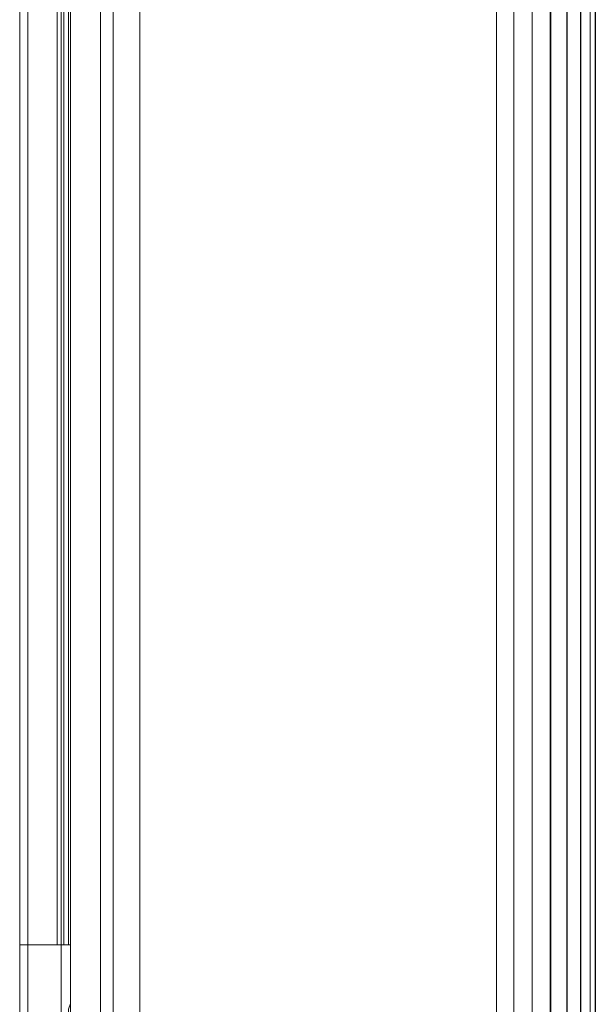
# Model space of a CAD drawing. Header units: inches. Extents: x 813 to 1305, y 19 to 194.
# Tile 16 of 256: x 1146.221 to 1147.083, y 29.39 to 30.865. Entities that reach past the tile are written whole.
import ezdxf

# ---------------------------------------------------------------- set-up
doc = ezdxf.new("R2010")
doc.units = ezdxf.units.IN
doc.header["$MEASUREMENT"] = 0
for name, color, linetype, true_color in [('CET color Grey59', 7, 'Continuous', 0x959796), ('CET color Grey80', 7, 'Continuous', 0xcbcdcc), ('CET color NavajoWhite4', 7, 'Continuous', 0x81775f)]:
    doc.layers.add(name, color=color, linetype=linetype, true_color=true_color)
doc.layers.add('CET Default', color=7, linetype='Continuous')

# ---------------------------------------------------------------- blocks, each defined once
blk = doc.blocks.new('*C178')
at = {"layer": 'CET color Grey80', "linetype": 'Continuous', "lineweight": 0}
for points, invisible_edges in [([(0.041, 0.041, 1.34), (59.919, 0.041, 1.34), (59.919, 15.919, 1.34), (0.041, 0.041, 1.34)], 4), ([(0.041, 0.041, 1.34), (59.919, 15.919, 1.34), (0.041, 15.919, 1.34), (0.041, 0.041, 1.34)], 9), ([(0.041, 0.041, 0.59), (59.919, 15.919, 0.59), (59.919, 0.041, 0.59), (0.041, 0.041, 0.59)], 9), ([(0.041, 0.041, 0.59), (0.041, 15.919, 0.59), (59.919, 15.919, 0.59), (0.041, 0.041, 0.59)], 4), ([(0.041, 0.1811, 1.546), (29.919, 0.1811, 1.546), (29.919, 0.1811, 14.569), (0.041, 0.1811, 1.546)], 4), ([(0.041, 0.1811, 1.546), (29.919, 0.1811, 14.569), (0.041, 0.1811, 14.569), (0.041, 0.1811, 1.546)], 9), ([(0.041, 0.1811, 14.776), (29.919, 0.1811, 14.776), (29.919, 0.1811, 21.184), (0.041, 0.1811, 14.776)], 4), ([(0.041, 0.1811, 14.776), (29.919, 0.1811, 21.184), (0.041, 0.1811, 21.184), (0.041, 0.1811, 14.776)], 9), ([(0.041, 0.1811, 21.391), (29.919, 0.1811, 21.391), (29.919, 0.1811, 27.799), (0.041, 0.1811, 21.391)], 4), ([(0.041, 0.1811, 21.391), (29.919, 0.1811, 27.799), (0.041, 0.1811, 27.799), (0.041, 0.1811, 21.391)], 9), ([(8.4175, 0.1811, 14.61), (8.7069, -0.6142, 14.3378), (21.253, -0.6142, 14.3378), (8.4175, 0.1811, 14.61)], 4), ([(8.4175, 0.1811, 14.61), (21.253, -0.6142, 14.3378), (21.5425, 0.1811, 14.61), (8.4175, 0.1811, 14.61)], 9), ([(8.6774, -0.5331, 14.1559), (8.4175, 0.1811, 14.555), (21.5425, 0.1811, 14.555), (8.6774, -0.5331, 14.1559)], 4), ([(8.4175, 0.1811, 21.225), (8.7069, -0.6142, 20.9528), (21.253, -0.6142, 20.9528), (8.4175, 0.1811, 21.225)], 4), ([(8.4175, 0.1811, 21.225), (21.253, -0.6142, 20.9528), (21.5425, 0.1811, 21.225), (8.4175, 0.1811, 21.225)], 9), ([(8.6774, -0.5331, 20.7709), (8.4175, 0.1811, 21.17), (21.5425, 0.1811, 21.17), (8.6774, -0.5331, 20.7709)], 4), ([(8.4175, 0.1811, 27.84), (8.7069, -0.6142, 27.5678), (21.253, -0.6142, 27.5678), (8.4175, 0.1811, 27.84)], 4), ([(8.4175, 0.1811, 27.84), (21.253, -0.6142, 27.5678), (21.5425, 0.1811, 27.84), (8.4175, 0.1811, 27.84)], 9), ([(8.6774, -0.5331, 27.3859), (8.4175, 0.1811, 27.785), (21.5425, 0.1811, 27.785), (8.6774, -0.5331, 27.3859)], 4), ([(8.6774, -0.5331, 14.1559), (21.5425, 0.1811, 14.555), (21.2825, -0.5331, 14.1559), (8.6774, -0.5331, 14.1559)], 9), ([(8.6774, -0.5331, 20.7709), (21.5425, 0.1811, 21.17), (21.2825, -0.5331, 20.7709), (8.6774, -0.5331, 20.7709)], 9), ([(8.6774, -0.5331, 27.3859), (21.5425, 0.1811, 27.785), (21.2825, -0.5331, 27.3859), (8.6774, -0.5331, 27.3859)], 9), ([(9.6614, 0.1251, 14.1837), (9.6614, 0.1811, 14.1837), (9.6766, 0.1811, 14.1697), (9.6614, 0.1251, 14.1837)], 13), ([(9.6614, 0.1251, 14.1837), (9.6766, 0.1811, 14.1697), (9.6766, 0.1251, 14.1697), (9.6614, 0.1251, 14.1837)], 15), ([(9.6614, 0.1251, 20.7987), (9.6614, 0.1811, 20.7987), (9.6766, 0.1811, 20.7847), (9.6614, 0.1251, 20.7987)], 13), ([(9.6614, 0.1251, 20.7987), (9.6766, 0.1811, 20.7847), (9.6766, 0.1251, 20.7847), (9.6614, 0.1251, 20.7987)], 15), ([(9.6614, 0.1251, 27.4137), (9.6614, 0.1811, 27.4137), (9.6766, 0.1811, 27.3997), (9.6614, 0.1251, 27.4137)], 13), ([(9.6614, 0.1251, 27.4137), (9.6766, 0.1811, 27.3997), (9.6766, 0.1251, 27.3997), (9.6614, 0.1251, 27.4137)], 15), ([(9.6766, 0.1251, 14.1697), (9.6766, 0.1811, 14.1697), (9.6939, 0.1811, 14.1583), (9.6766, 0.1251, 14.1697)], 13), ([(9.6766, 0.1251, 14.1697), (9.6939, 0.1811, 14.1583), (9.6939, 0.1251, 14.1583), (9.6766, 0.1251, 14.1697)], 15), ([(9.6766, 0.1251, 20.7847), (9.6766, 0.1811, 20.7847), (9.6939, 0.1811, 20.7733), (9.6766, 0.1251, 20.7847)], 13), ([(9.6766, 0.1251, 20.7847), (9.6939, 0.1811, 20.7733), (9.6939, 0.1251, 20.7733), (9.6766, 0.1251, 20.7847)], 15), ([(9.6766, 0.1251, 27.3997), (9.6766, 0.1811, 27.3997), (9.6939, 0.1811, 27.3883), (9.6766, 0.1251, 27.3997)], 13), ([(9.6766, 0.1251, 27.3997), (9.6939, 0.1811, 27.3883), (9.6939, 0.1251, 27.3883), (9.6766, 0.1251, 27.3997)], 15), ([(9.6939, 0.1251, 14.1583), (9.6939, 0.1811, 14.1583), (9.7128, 0.1811, 14.15), (9.6939, 0.1251, 14.1583)], 13), ([(9.6939, 0.1251, 14.1583), (9.7128, 0.1811, 14.15), (9.7128, 0.1251, 14.15), (9.6939, 0.1251, 14.1583)], 15), ([(9.6939, 0.1251, 20.7733), (9.6939, 0.1811, 20.7733), (9.7128, 0.1811, 20.765), (9.6939, 0.1251, 20.7733)], 13), ([(9.6939, 0.1251, 20.7733), (9.7128, 0.1811, 20.765), (9.7128, 0.1251, 20.765), (9.6939, 0.1251, 20.7733)], 15), ([(9.6939, 0.1251, 27.3883), (9.6939, 0.1811, 27.3883), (9.7128, 0.1811, 27.38), (9.6939, 0.1251, 27.3883)], 13), ([(9.6939, 0.1251, 27.3883), (9.7128, 0.1811, 27.38), (9.7128, 0.1251, 27.38), (9.6939, 0.1251, 27.3883)], 15), ([(9.7128, 0.1251, 14.15), (9.7128, 0.1811, 14.15), (9.7328, 0.1811, 14.1449), (9.7128, 0.1251, 14.15)], 13), ([(9.7128, 0.1251, 14.15), (9.7328, 0.1811, 14.1449), (9.7328, 0.1251, 14.1449), (9.7128, 0.1251, 14.15)], 15), ([(9.7128, 0.1251, 20.765), (9.7128, 0.1811, 20.765), (9.7328, 0.1811, 20.7599), (9.7128, 0.1251, 20.765)], 13), ([(9.7128, 0.1251, 20.765), (9.7328, 0.1811, 20.7599), (9.7328, 0.1251, 20.7599), (9.7128, 0.1251, 20.765)], 15), ([(9.7128, 0.1251, 27.38), (9.7128, 0.1811, 27.38), (9.7328, 0.1811, 27.3749), (9.7128, 0.1251, 27.38)], 13), ([(9.7128, 0.1251, 27.38), (9.7328, 0.1811, 27.3749), (9.7328, 0.1251, 27.3749), (9.7128, 0.1251, 27.38)], 15), ([(9.7328, 0.1251, 14.1449), (9.7328, 0.1811, 14.1449), (9.7534, 0.1811, 14.1432), (9.7328, 0.1251, 14.1449)], 13), ([(9.7328, 0.1251, 14.1449), (9.7534, 0.1811, 14.1432), (9.7534, 0.1251, 14.1432), (9.7328, 0.1251, 14.1449)], 13), ([(9.7328, 0.1251, 20.7599), (9.7328, 0.1811, 20.7599), (9.7534, 0.1811, 20.7582), (9.7328, 0.1251, 20.7599)], 13), ([(9.7328, 0.1251, 20.7599), (9.7534, 0.1811, 20.7582), (9.7534, 0.1251, 20.7582), (9.7328, 0.1251, 20.7599)], 13), ([(9.7328, 0.1251, 27.3749), (9.7328, 0.1811, 27.3749), (9.7534, 0.1811, 27.3732), (9.7328, 0.1251, 27.3749)], 13), ([(9.7328, 0.1251, 27.3749), (9.7534, 0.1811, 27.3732), (9.7534, 0.1251, 27.3732), (9.7328, 0.1251, 27.3749)], 13), ([(9.7534, 0.1251, 14.1432), (9.7534, 0.1811, 14.1432), (20.2065, 0.1811, 14.1432), (9.7534, 0.1251, 14.1432)], 4), ([(9.7534, 0.1251, 14.1432), (20.2065, 0.1811, 14.1432), (20.2065, 0.1251, 14.1432), (9.7534, 0.1251, 14.1432)], 9), ([(9.7534, 0.1251, 20.7582), (9.7534, 0.1811, 20.7582), (20.2065, 0.1811, 20.7582), (9.7534, 0.1251, 20.7582)], 4), ([(9.7534, 0.1251, 20.7582), (20.2065, 0.1811, 20.7582), (20.2065, 0.1251, 20.7582), (9.7534, 0.1251, 20.7582)], 9), ([(9.7534, 0.1251, 27.3732), (9.7534, 0.1811, 27.3732), (20.2065, 0.1811, 27.3732), (9.7534, 0.1251, 27.3732)], 4), ([(9.7534, 0.1251, 27.3732), (20.2065, 0.1811, 27.3732), (20.2065, 0.1251, 27.3732), (9.7534, 0.1251, 27.3732)], 9), ([(9.6633, 0.1151, 14.1857), (9.6614, 0.1251, 14.1837), (9.6766, 0.1251, 14.1697), (9.6633, 0.1151, 14.1857)], 15), ([(9.6633, 0.1151, 20.8007), (9.6614, 0.1251, 20.7987), (9.6766, 0.1251, 20.7847), (9.6633, 0.1151, 20.8007)], 15), ([(9.6633, 0.1151, 27.4157), (9.6614, 0.1251, 27.4137), (9.6766, 0.1251, 27.3997), (9.6633, 0.1151, 27.4157)], 15), ([(9.6633, 0.1151, 14.1857), (9.6766, 0.1251, 14.1697), (9.6782, 0.1151, 14.1721), (9.6633, 0.1151, 14.1857)], 15), ([(9.6633, 0.1151, 20.8007), (9.6766, 0.1251, 20.7847), (9.6782, 0.1151, 20.7871), (9.6633, 0.1151, 20.8007)], 15), ([(9.6633, 0.1151, 27.4157), (9.6766, 0.1251, 27.3997), (9.6782, 0.1151, 27.4021), (9.6633, 0.1151, 27.4157)], 15), ([(9.6782, 0.1151, 14.1721), (9.6766, 0.1251, 14.1697), (9.6939, 0.1251, 14.1583), (9.6782, 0.1151, 14.1721)], 15), ([(9.6782, 0.1151, 20.7871), (9.6766, 0.1251, 20.7847), (9.6939, 0.1251, 20.7733), (9.6782, 0.1151, 20.7871)], 15), ([(9.6782, 0.1151, 27.4021), (9.6766, 0.1251, 27.3997), (9.6939, 0.1251, 27.3883), (9.6782, 0.1151, 27.4021)], 15), ([(9.6782, 0.1151, 14.1721), (9.6939, 0.1251, 14.1583), (9.6953, 0.1151, 14.161), (9.6782, 0.1151, 14.1721)], 15), ([(9.6782, 0.1151, 20.7871), (9.6939, 0.1251, 20.7733), (9.6953, 0.1151, 20.776), (9.6782, 0.1151, 20.7871)], 15), ([(9.6782, 0.1151, 27.4021), (9.6939, 0.1251, 27.3883), (9.6953, 0.1151, 27.391), (9.6782, 0.1151, 27.4021)], 15), ([(9.6953, 0.1151, 14.161), (9.6939, 0.1251, 14.1583), (9.7128, 0.1251, 14.15), (9.6953, 0.1151, 14.161)], 15), ([(9.6953, 0.1151, 20.776), (9.6939, 0.1251, 20.7733), (9.7128, 0.1251, 20.765), (9.6953, 0.1151, 20.776)], 15), ([(9.6953, 0.1151, 27.391), (9.6939, 0.1251, 27.3883), (9.7128, 0.1251, 27.38), (9.6953, 0.1151, 27.391)], 15), ([(9.6953, 0.1151, 14.161), (9.7128, 0.1251, 14.15), (9.7139, 0.1151, 14.1527), (9.6953, 0.1151, 14.161)], 15), ([(9.6953, 0.1151, 20.776), (9.7128, 0.1251, 20.765), (9.7139, 0.1151, 20.7677), (9.6953, 0.1151, 20.776)], 15), ([(9.6953, 0.1151, 27.391), (9.7128, 0.1251, 27.38), (9.7139, 0.1151, 27.3827), (9.6953, 0.1151, 27.391)], 15), ([(9.7139, 0.1151, 14.1527), (9.7128, 0.1251, 14.15), (9.7328, 0.1251, 14.1449), (9.7139, 0.1151, 14.1527)], 15), ([(9.7139, 0.1151, 20.7677), (9.7128, 0.1251, 20.765), (9.7328, 0.1251, 20.7599), (9.7139, 0.1151, 20.7677)], 15), ([(9.7139, 0.1151, 27.3827), (9.7128, 0.1251, 27.38), (9.7328, 0.1251, 27.3749), (9.7139, 0.1151, 27.3827)], 15), ([(9.7139, 0.1151, 14.1527), (9.7328, 0.1251, 14.1449), (9.7335, 0.1151, 14.1476), (9.7139, 0.1151, 14.1527)], 15), ([(9.7139, 0.1151, 20.7677), (9.7328, 0.1251, 20.7599), (9.7335, 0.1151, 20.7626), (9.7139, 0.1151, 20.7677)], 15), ([(9.7139, 0.1151, 27.3827), (9.7328, 0.1251, 27.3749), (9.7335, 0.1151, 27.3776), (9.7139, 0.1151, 27.3827)], 15), ([(9.7335, 0.1151, 14.1476), (9.7328, 0.1251, 14.1449), (9.7534, 0.1251, 14.1432), (9.7335, 0.1151, 14.1476)], 15), ([(9.7335, 0.1151, 20.7626), (9.7328, 0.1251, 20.7599), (9.7534, 0.1251, 20.7582), (9.7335, 0.1151, 20.7626)], 15), ([(9.7335, 0.1151, 27.3776), (9.7328, 0.1251, 27.3749), (9.7534, 0.1251, 27.3732), (9.7335, 0.1151, 27.3776)], 15), ([(9.7335, 0.1151, 14.1476), (9.7534, 0.1251, 14.1432), (9.7534, 0.1151, 14.1459), (9.7335, 0.1151, 14.1476)], 13), ([(9.7335, 0.1151, 20.7626), (9.7534, 0.1251, 20.7582), (9.7534, 0.1151, 20.7609), (9.7335, 0.1151, 20.7626)], 13), ([(9.7335, 0.1151, 27.3776), (9.7534, 0.1251, 27.3732), (9.7534, 0.1151, 27.3759), (9.7335, 0.1151, 27.3776)], 13), ([(9.7534, 0.1151, 14.1459), (9.7534, 0.1251, 14.1432), (20.2065, 0.1251, 14.1432), (9.7534, 0.1151, 14.1459)], 4), ([(9.7534, 0.1151, 14.1459), (20.2065, 0.1251, 14.1432), (20.2065, 0.1151, 14.1459), (9.7534, 0.1151, 14.1459)], 9), ([(9.7534, 0.1151, 20.7609), (9.7534, 0.1251, 20.7582), (20.2065, 0.1251, 20.7582), (9.7534, 0.1151, 20.7609)], 4), ([(9.7534, 0.1151, 20.7609), (20.2065, 0.1251, 20.7582), (20.2065, 0.1151, 20.7609), (9.7534, 0.1151, 20.7609)], 9), ([(9.7534, 0.1151, 27.3759), (9.7534, 0.1251, 27.3732), (20.2065, 0.1251, 27.3732), (9.7534, 0.1151, 27.3759)], 4), ([(9.7534, 0.1151, 27.3759), (20.2065, 0.1251, 27.3732), (20.2065, 0.1151, 27.3759), (9.7534, 0.1151, 27.3759)], 9), ([(9.6655, 0.1051, 14.2109), (20.4909, 0.1051, 14.5125), (9.469, 0.1051, 14.5125), (9.6655, 0.1051, 14.2109)], 9), ([(9.6655, 0.1051, 20.8259), (20.4909, 0.1051, 21.1275), (9.469, 0.1051, 21.1275), (9.6655, 0.1051, 20.8259)], 9), ([(9.6655, 0.1051, 27.4409), (20.4909, 0.1051, 27.7425), (9.469, 0.1051, 27.7425), (9.6655, 0.1051, 27.4409)], 9), ([(9.6571, 0.1078, 14.2055), (9.6633, 0.1151, 14.1857), (9.6686, 0.1078, 14.1909), (9.6571, 0.1078, 14.2055)], 15), ([(9.6571, 0.1078, 20.8205), (9.6633, 0.1151, 20.8007), (9.6686, 0.1078, 20.8059), (9.6571, 0.1078, 20.8205)], 15), ([(9.6571, 0.1078, 27.4355), (9.6633, 0.1151, 27.4157), (9.6686, 0.1078, 27.4209), (9.6571, 0.1078, 27.4355)], 15), ([(9.6655, 0.1051, 14.2109), (9.6571, 0.1078, 14.2055), (9.6686, 0.1078, 14.1909), (9.6655, 0.1051, 14.2109)], 6), ([(9.6655, 0.1051, 20.8259), (9.6571, 0.1078, 20.8205), (9.6686, 0.1078, 20.8059), (9.6655, 0.1051, 20.8259)], 6), ([(9.6655, 0.1051, 27.4409), (9.6571, 0.1078, 27.4355), (9.6686, 0.1078, 27.4209), (9.6655, 0.1051, 27.4409)], 6), ([(9.6686, 0.1078, 14.1909), (9.6633, 0.1151, 14.1857), (9.6782, 0.1151, 14.1721), (9.6686, 0.1078, 14.1909)], 15), ([(9.6686, 0.1078, 20.8059), (9.6633, 0.1151, 20.8007), (9.6782, 0.1151, 20.7871), (9.6686, 0.1078, 20.8059)], 15), ([(9.6686, 0.1078, 27.4209), (9.6633, 0.1151, 27.4157), (9.6782, 0.1151, 27.4021), (9.6686, 0.1078, 27.4209)], 15), ([(9.6655, 0.1051, 14.2109), (9.6686, 0.1078, 14.1909), (9.6761, 0.1051, 14.1972), (9.6655, 0.1051, 14.2109)], 11), ([(9.6655, 0.1051, 20.8259), (9.6686, 0.1078, 20.8059), (9.6761, 0.1051, 20.8122), (9.6655, 0.1051, 20.8259)], 11), ([(9.6655, 0.1051, 27.4409), (9.6686, 0.1078, 27.4209), (9.6761, 0.1051, 27.4272), (9.6655, 0.1051, 27.4409)], 11), ([(20.2945, 0.1051, 14.2109), (9.6655, 0.1051, 14.2109), (9.6761, 0.1051, 14.1972), (20.2945, 0.1051, 14.2109)], 13), ([(9.6655, 0.1051, 14.2109), (20.2945, 0.1051, 14.2109), (20.4909, 0.1051, 14.5125), (9.6655, 0.1051, 14.2109)], 13), ([(20.2945, 0.1051, 20.8259), (9.6655, 0.1051, 20.8259), (9.6761, 0.1051, 20.8122), (20.2945, 0.1051, 20.8259)], 13), ([(9.6655, 0.1051, 20.8259), (20.2945, 0.1051, 20.8259), (20.4909, 0.1051, 21.1275), (9.6655, 0.1051, 20.8259)], 13), ([(20.2945, 0.1051, 27.4409), (9.6655, 0.1051, 27.4409), (9.6761, 0.1051, 27.4272), (20.2945, 0.1051, 27.4409)], 13), ([(9.6655, 0.1051, 27.4409), (20.2945, 0.1051, 27.4409), (20.4909, 0.1051, 27.7425), (9.6655, 0.1051, 27.4409)], 13), ([(9.6686, 0.1078, 14.1909), (9.6782, 0.1151, 14.1721), (9.6827, 0.1078, 14.1781), (9.6686, 0.1078, 14.1909)], 15), ([(9.6686, 0.1078, 20.8059), (9.6782, 0.1151, 20.7871), (9.6827, 0.1078, 20.7931), (9.6686, 0.1078, 20.8059)], 15), ([(9.6686, 0.1078, 27.4209), (9.6782, 0.1151, 27.4021), (9.6827, 0.1078, 27.4081), (9.6686, 0.1078, 27.4209)], 15), ([(9.6761, 0.1051, 14.1972), (9.6686, 0.1078, 14.1909), (9.6827, 0.1078, 14.1781), (9.6761, 0.1051, 14.1972)], 15), ([(9.6761, 0.1051, 20.8122), (9.6686, 0.1078, 20.8059), (9.6827, 0.1078, 20.7931), (9.6761, 0.1051, 20.8122)], 15), ([(9.6761, 0.1051, 27.4272), (9.6686, 0.1078, 27.4209), (9.6827, 0.1078, 27.4081), (9.6761, 0.1051, 27.4272)], 15), ([(9.6761, 0.1051, 14.1972), (9.6827, 0.1078, 14.1781), (9.6889, 0.1051, 14.1854), (9.6761, 0.1051, 14.1972)], 11), ([(9.6761, 0.1051, 20.8122), (9.6827, 0.1078, 20.7931), (9.6889, 0.1051, 20.8004), (9.6761, 0.1051, 20.8122)], 11), ([(9.6761, 0.1051, 27.4272), (9.6827, 0.1078, 27.4081), (9.6889, 0.1051, 27.4154), (9.6761, 0.1051, 27.4272)], 11), ([(20.2838, 0.1051, 14.1972), (9.6761, 0.1051, 14.1972), (9.6889, 0.1051, 14.1854), (20.2838, 0.1051, 14.1972)], 13), ([(20.2945, 0.1051, 14.2109), (9.6761, 0.1051, 14.1972), (20.2838, 0.1051, 14.1972), (20.2945, 0.1051, 14.2109)], 11), ([(20.2838, 0.1051, 20.8122), (9.6761, 0.1051, 20.8122), (9.6889, 0.1051, 20.8004), (20.2838, 0.1051, 20.8122)], 13), ([(20.2945, 0.1051, 20.8259), (9.6761, 0.1051, 20.8122), (20.2838, 0.1051, 20.8122), (20.2945, 0.1051, 20.8259)], 11), ([(20.2838, 0.1051, 27.4272), (9.6761, 0.1051, 27.4272), (9.6889, 0.1051, 27.4154), (20.2838, 0.1051, 27.4272)], 13), ([(20.2945, 0.1051, 27.4409), (9.6761, 0.1051, 27.4272), (20.2838, 0.1051, 27.4272), (20.2945, 0.1051, 27.4409)], 11), ([(9.6827, 0.1078, 14.1781), (9.6782, 0.1151, 14.1721), (9.6953, 0.1151, 14.161), (9.6827, 0.1078, 14.1781)], 15), ([(9.6827, 0.1078, 20.7931), (9.6782, 0.1151, 20.7871), (9.6953, 0.1151, 20.776), (9.6827, 0.1078, 20.7931)], 15), ([(9.6827, 0.1078, 27.4081), (9.6782, 0.1151, 27.4021), (9.6953, 0.1151, 27.391), (9.6827, 0.1078, 27.4081)], 15), ([(9.6827, 0.1078, 14.1781), (9.6953, 0.1151, 14.161), (9.6989, 0.1078, 14.1676), (9.6827, 0.1078, 14.1781)], 15), ([(9.6827, 0.1078, 20.7931), (9.6953, 0.1151, 20.776), (9.6989, 0.1078, 20.7826), (9.6827, 0.1078, 20.7931)], 15), ([(9.6827, 0.1078, 27.4081), (9.6953, 0.1151, 27.391), (9.6989, 0.1078, 27.3976), (9.6827, 0.1078, 27.4081)], 15), ([(9.6889, 0.1051, 14.1854), (9.6827, 0.1078, 14.1781), (9.6989, 0.1078, 14.1676), (9.6889, 0.1051, 14.1854)], 15), ([(9.6889, 0.1051, 20.8004), (9.6827, 0.1078, 20.7931), (9.6989, 0.1078, 20.7826), (9.6889, 0.1051, 20.8004)], 15), ([(9.6889, 0.1051, 27.4154), (9.6827, 0.1078, 27.4081), (9.6989, 0.1078, 27.3976), (9.6889, 0.1051, 27.4154)], 15), ([(9.6889, 0.1051, 14.1854), (9.6989, 0.1078, 14.1676), (9.7034, 0.1051, 14.1759), (9.6889, 0.1051, 14.1854)], 11), ([(9.6889, 0.1051, 20.8004), (9.6989, 0.1078, 20.7826), (9.7034, 0.1051, 20.7909), (9.6889, 0.1051, 20.8004)], 11), ([(9.6889, 0.1051, 27.4154), (9.6989, 0.1078, 27.3976), (9.7034, 0.1051, 27.4059), (9.6889, 0.1051, 27.4154)], 11), ([(20.2711, 0.1051, 14.1854), (9.6889, 0.1051, 14.1854), (9.7034, 0.1051, 14.1759), (20.2711, 0.1051, 14.1854)], 13), ([(20.2838, 0.1051, 14.1972), (9.6889, 0.1051, 14.1854), (20.2711, 0.1051, 14.1854), (20.2838, 0.1051, 14.1972)], 11), ([(20.2711, 0.1051, 20.8004), (9.6889, 0.1051, 20.8004), (9.7034, 0.1051, 20.7909), (20.2711, 0.1051, 20.8004)], 13), ([(20.2838, 0.1051, 20.8122), (9.6889, 0.1051, 20.8004), (20.2711, 0.1051, 20.8004), (20.2838, 0.1051, 20.8122)], 11), ([(20.2711, 0.1051, 27.4154), (9.6889, 0.1051, 27.4154), (9.7034, 0.1051, 27.4059), (20.2711, 0.1051, 27.4154)], 13), ([(20.2838, 0.1051, 27.4272), (9.6889, 0.1051, 27.4154), (20.2711, 0.1051, 27.4154), (20.2838, 0.1051, 27.4272)], 11), ([(9.6989, 0.1078, 14.1676), (9.6953, 0.1151, 14.161), (9.7139, 0.1151, 14.1527), (9.6989, 0.1078, 14.1676)], 15), ([(9.6989, 0.1078, 20.7826), (9.6953, 0.1151, 20.776), (9.7139, 0.1151, 20.7677), (9.6989, 0.1078, 20.7826)], 15), ([(9.6989, 0.1078, 27.3976), (9.6953, 0.1151, 27.391), (9.7139, 0.1151, 27.3827), (9.6989, 0.1078, 27.3976)], 15), ([(9.6989, 0.1078, 14.1676), (9.7139, 0.1151, 14.1527), (9.7166, 0.1078, 14.1598), (9.6989, 0.1078, 14.1676)], 15), ([(9.6989, 0.1078, 20.7826), (9.7139, 0.1151, 20.7677), (9.7166, 0.1078, 20.7748), (9.6989, 0.1078, 20.7826)], 15), ([(9.6989, 0.1078, 27.3976), (9.7139, 0.1151, 27.3827), (9.7166, 0.1078, 27.3898), (9.6989, 0.1078, 27.3976)], 15), ([(9.7034, 0.1051, 14.1759), (9.6989, 0.1078, 14.1676), (9.7166, 0.1078, 14.1598), (9.7034, 0.1051, 14.1759)], 15), ([(9.7034, 0.1051, 20.7909), (9.6989, 0.1078, 20.7826), (9.7166, 0.1078, 20.7748), (9.7034, 0.1051, 20.7909)], 15), ([(9.7034, 0.1051, 27.4059), (9.6989, 0.1078, 27.3976), (9.7166, 0.1078, 27.3898), (9.7034, 0.1051, 27.4059)], 15), ([(9.7034, 0.1051, 14.1759), (9.7166, 0.1078, 14.1598), (9.7193, 0.1051, 14.1689), (9.7034, 0.1051, 14.1759)], 11), ([(9.7034, 0.1051, 20.7909), (9.7166, 0.1078, 20.7748), (9.7193, 0.1051, 20.7839), (9.7034, 0.1051, 20.7909)], 11), ([(9.7034, 0.1051, 27.4059), (9.7166, 0.1078, 27.3898), (9.7193, 0.1051, 27.3989), (9.7034, 0.1051, 27.4059)], 11), ([(20.2565, 0.1051, 14.1759), (9.7034, 0.1051, 14.1759), (9.7193, 0.1051, 14.1689), (20.2565, 0.1051, 14.1759)], 13), ([(20.2711, 0.1051, 14.1854), (9.7034, 0.1051, 14.1759), (20.2565, 0.1051, 14.1759), (20.2711, 0.1051, 14.1854)], 11), ([(20.2565, 0.1051, 20.7909), (9.7034, 0.1051, 20.7909), (9.7193, 0.1051, 20.7839), (20.2565, 0.1051, 20.7909)], 13), ([(20.2711, 0.1051, 20.8004), (9.7034, 0.1051, 20.7909), (20.2565, 0.1051, 20.7909), (20.2711, 0.1051, 20.8004)], 11), ([(20.2565, 0.1051, 27.4059), (9.7034, 0.1051, 27.4059), (9.7193, 0.1051, 27.3989), (20.2565, 0.1051, 27.4059)], 13), ([(20.2711, 0.1051, 27.4154), (9.7034, 0.1051, 27.4059), (20.2565, 0.1051, 27.4059), (20.2711, 0.1051, 27.4154)], 11), ([(9.7166, 0.1078, 14.1598), (9.7139, 0.1151, 14.1527), (9.7335, 0.1151, 14.1476), (9.7166, 0.1078, 14.1598)], 15), ([(9.7166, 0.1078, 20.7748), (9.7139, 0.1151, 20.7677), (9.7335, 0.1151, 20.7626), (9.7166, 0.1078, 20.7748)], 15), ([(9.7166, 0.1078, 27.3898), (9.7139, 0.1151, 27.3827), (9.7335, 0.1151, 27.3776), (9.7166, 0.1078, 27.3898)], 15), ([(9.7166, 0.1078, 14.1598), (9.7335, 0.1151, 14.1476), (9.735, 0.1078, 14.1549), (9.7166, 0.1078, 14.1598)], 15), ([(9.7166, 0.1078, 20.7748), (9.7335, 0.1151, 20.7626), (9.735, 0.1078, 20.7699), (9.7166, 0.1078, 20.7748)], 15), ([(9.7166, 0.1078, 27.3898), (9.7335, 0.1151, 27.3776), (9.735, 0.1078, 27.3849), (9.7166, 0.1078, 27.3898)], 15), ([(9.7193, 0.1051, 14.1689), (9.7166, 0.1078, 14.1598), (9.735, 0.1078, 14.1549), (9.7193, 0.1051, 14.1689)], 15), ([(9.7193, 0.1051, 20.7839), (9.7166, 0.1078, 20.7748), (9.735, 0.1078, 20.7699), (9.7193, 0.1051, 20.7839)], 15), ([(9.7193, 0.1051, 27.3989), (9.7166, 0.1078, 27.3898), (9.735, 0.1078, 27.3849), (9.7193, 0.1051, 27.3989)], 15), ([(9.7193, 0.1051, 14.1689), (9.735, 0.1078, 14.1549), (9.7361, 0.1051, 14.1647), (9.7193, 0.1051, 14.1689)], 11), ([(9.7193, 0.1051, 20.7839), (9.735, 0.1078, 20.7699), (9.7361, 0.1051, 20.7797), (9.7193, 0.1051, 20.7839)], 11), ([(9.7193, 0.1051, 27.3989), (9.735, 0.1078, 27.3849), (9.7361, 0.1051, 27.3947), (9.7193, 0.1051, 27.3989)], 11), ([(20.2406, 0.1051, 14.1689), (9.7193, 0.1051, 14.1689), (9.7361, 0.1051, 14.1647), (20.2406, 0.1051, 14.1689)], 13), ([(20.2565, 0.1051, 14.1759), (9.7193, 0.1051, 14.1689), (20.2406, 0.1051, 14.1689), (20.2565, 0.1051, 14.1759)], 11), ([(20.2406, 0.1051, 20.7839), (9.7193, 0.1051, 20.7839), (9.7361, 0.1051, 20.7797), (20.2406, 0.1051, 20.7839)], 13), ([(20.2565, 0.1051, 20.7909), (9.7193, 0.1051, 20.7839), (20.2406, 0.1051, 20.7839), (20.2565, 0.1051, 20.7909)], 11), ([(20.2406, 0.1051, 27.3989), (9.7193, 0.1051, 27.3989), (9.7361, 0.1051, 27.3947), (20.2406, 0.1051, 27.3989)], 13), ([(20.2565, 0.1051, 27.4059), (9.7193, 0.1051, 27.3989), (20.2406, 0.1051, 27.3989), (20.2565, 0.1051, 27.4059)], 11), ([(9.735, 0.1078, 14.1549), (9.7335, 0.1151, 14.1476), (9.7534, 0.1151, 14.1459), (9.735, 0.1078, 14.1549)], 15), ([(9.735, 0.1078, 20.7699), (9.7335, 0.1151, 20.7626), (9.7534, 0.1151, 20.7609), (9.735, 0.1078, 20.7699)], 15), ([(9.735, 0.1078, 27.3849), (9.7335, 0.1151, 27.3776), (9.7534, 0.1151, 27.3759), (9.735, 0.1078, 27.3849)], 15), ([(9.735, 0.1078, 14.1549), (9.7534, 0.1151, 14.1459), (9.7534, 0.1078, 14.1532), (9.735, 0.1078, 14.1549)], 13), ([(9.735, 0.1078, 20.7699), (9.7534, 0.1151, 20.7609), (9.7534, 0.1078, 20.7682), (9.735, 0.1078, 20.7699)], 13), ([(9.735, 0.1078, 27.3849), (9.7534, 0.1151, 27.3759), (9.7534, 0.1078, 27.3832), (9.735, 0.1078, 27.3849)], 13), ([(9.7361, 0.1051, 14.1647), (9.735, 0.1078, 14.1549), (9.7534, 0.1078, 14.1532), (9.7361, 0.1051, 14.1647)], 15), ([(9.7361, 0.1051, 20.7797), (9.735, 0.1078, 20.7699), (9.7534, 0.1078, 20.7682), (9.7361, 0.1051, 20.7797)], 15), ([(9.7361, 0.1051, 27.3947), (9.735, 0.1078, 27.3849), (9.7534, 0.1078, 27.3832), (9.7361, 0.1051, 27.3947)], 15), ([(9.7361, 0.1051, 14.1647), (9.7534, 0.1078, 14.1532), (9.7534, 0.1051, 14.1632), (9.7361, 0.1051, 14.1647)], 9), ([(9.7361, 0.1051, 20.7797), (9.7534, 0.1078, 20.7682), (9.7534, 0.1051, 20.7782), (9.7361, 0.1051, 20.7797)], 9), ([(9.7361, 0.1051, 27.3947), (9.7534, 0.1078, 27.3832), (9.7534, 0.1051, 27.3932), (9.7361, 0.1051, 27.3947)], 9), ([(20.2238, 0.1051, 14.1647), (9.7361, 0.1051, 14.1647), (9.7534, 0.1051, 14.1632), (20.2238, 0.1051, 14.1647)], 9), ([(20.2406, 0.1051, 14.1689), (9.7361, 0.1051, 14.1647), (20.2238, 0.1051, 14.1647), (20.2406, 0.1051, 14.1689)], 11), ([(20.2238, 0.1051, 20.7797), (9.7361, 0.1051, 20.7797), (9.7534, 0.1051, 20.7782), (20.2238, 0.1051, 20.7797)], 9), ([(20.2406, 0.1051, 20.7839), (9.7361, 0.1051, 20.7797), (20.2238, 0.1051, 20.7797), (20.2406, 0.1051, 20.7839)], 11), ([(20.2238, 0.1051, 27.3947), (9.7361, 0.1051, 27.3947), (9.7534, 0.1051, 27.3932), (20.2238, 0.1051, 27.3947)], 9), ([(20.2406, 0.1051, 27.3989), (9.7361, 0.1051, 27.3947), (20.2238, 0.1051, 27.3947), (20.2406, 0.1051, 27.3989)], 11), ([(9.7534, 0.1078, 14.1532), (9.7534, 0.1151, 14.1459), (20.2065, 0.1151, 14.1459), (9.7534, 0.1078, 14.1532)], 4), ([(9.7534, 0.1078, 14.1532), (20.2065, 0.1151, 14.1459), (20.2065, 0.1078, 14.1532), (9.7534, 0.1078, 14.1532)], 9), ([(9.7534, 0.1078, 20.7682), (9.7534, 0.1151, 20.7609), (20.2065, 0.1151, 20.7609), (9.7534, 0.1078, 20.7682)], 4), ([(9.7534, 0.1078, 20.7682), (20.2065, 0.1151, 20.7609), (20.2065, 0.1078, 20.7682), (9.7534, 0.1078, 20.7682)], 9), ([(9.7534, 0.1078, 27.3832), (9.7534, 0.1151, 27.3759), (20.2065, 0.1151, 27.3759), (9.7534, 0.1078, 27.3832)], 4), ([(9.7534, 0.1078, 27.3832), (20.2065, 0.1151, 27.3759), (20.2065, 0.1078, 27.3832), (9.7534, 0.1078, 27.3832)], 9), ([(9.7534, 0.1051, 14.1632), (9.7534, 0.1078, 14.1532), (20.2065, 0.1078, 14.1532), (9.7534, 0.1051, 14.1632)], 4), ([(9.7534, 0.1051, 14.1632), (20.2065, 0.1078, 14.1532), (20.2065, 0.1051, 14.1632), (9.7534, 0.1051, 14.1632)], 9), ([(9.7534, 0.1051, 20.7782), (9.7534, 0.1078, 20.7682), (20.2065, 0.1078, 20.7682), (9.7534, 0.1051, 20.7782)], 4), ([(9.7534, 0.1051, 20.7782), (20.2065, 0.1078, 20.7682), (20.2065, 0.1051, 20.7782), (9.7534, 0.1051, 20.7782)], 9), ([(9.7534, 0.1051, 27.3932), (9.7534, 0.1078, 27.3832), (20.2065, 0.1078, 27.3832), (9.7534, 0.1051, 27.3932)], 4), ([(9.7534, 0.1051, 27.3932), (20.2065, 0.1078, 27.3832), (20.2065, 0.1051, 27.3932), (9.7534, 0.1051, 27.3932)], 9), ([(59.919, 0.041, 1.34), (0.041, 0.041, 1.34), (0.001, 0.001, 1.3), (59.919, 0.041, 1.34)], 4), ([(59.919, 0.041, 1.34), (0.001, 0.001, 1.3), (59.959, 0.001, 1.3), (59.919, 0.041, 1.34)], 9), ([(59.959, 0.001, 0.63), (0.001, 0.001, 0.63), (0.041, 0.041, 0.59), (59.959, 0.001, 0.63)], 4), ([(59.919, 0.041, 0.59), (0.041, 0.041, 0.59), (0.041, 0.041, 1.34), (59.919, 0.041, 0.59)], 4), ([(59.919, 0.041, 0.59), (0.041, 0.041, 1.34), (59.919, 0.041, 1.34), (59.919, 0.041, 0.59)], 9), ([(59.959, 0.001, 0.63), (0.041, 0.041, 0.59), (59.919, 0.041, 0.59), (59.959, 0.001, 0.63)], 9), ([(59.959, 0.001, 1.3), (0.001, 0.001, 1.3), (0.001, 0.001, 0.63), (59.959, 0.001, 1.3)], 4), ([(59.959, 0.001, 1.3), (0.001, 0.001, 0.63), (59.959, 0.001, 0.63), (59.959, 0.001, 1.3)], 9), ([(8.6868, -0.5588, 14.1459), (8.6774, -0.5331, 14.1559), (21.2825, -0.5331, 14.1559), (8.6868, -0.5588, 14.1459)], 4), ([(8.6868, -0.5588, 20.7609), (8.6774, -0.5331, 20.7709), (21.2825, -0.5331, 20.7709), (8.6868, -0.5588, 20.7609)], 4), ([(8.6868, -0.5588, 27.3759), (8.6774, -0.5331, 27.3859), (21.2825, -0.5331, 27.3859), (8.6868, -0.5588, 27.3759)], 4), ([(8.6868, -0.5588, 14.1459), (21.2825, -0.5331, 14.1559), (21.2732, -0.5588, 14.1459), (8.6868, -0.5588, 14.1459)], 9), ([(8.6868, -0.5588, 20.7609), (21.2825, -0.5331, 20.7709), (21.2732, -0.5588, 20.7609), (8.6868, -0.5588, 20.7609)], 9), ([(8.6868, -0.5588, 27.3759), (21.2825, -0.5331, 27.3859), (21.2732, -0.5588, 27.3759), (8.6868, -0.5588, 27.3759)], 9), ([(8.6968, -0.5863, 14.1433), (8.6868, -0.5588, 14.1459), (21.2732, -0.5588, 14.1459), (8.6968, -0.5863, 14.1433)], 4), ([(8.6968, -0.5863, 20.7583), (8.6868, -0.5588, 20.7609), (21.2732, -0.5588, 20.7609), (8.6968, -0.5863, 20.7583)], 4), ([(8.6968, -0.5863, 27.3733), (8.6868, -0.5588, 27.3759), (21.2732, -0.5588, 27.3759), (8.6968, -0.5863, 27.3733)], 4), ([(8.6968, -0.5863, 14.1433), (21.2732, -0.5588, 14.1459), (21.2632, -0.5863, 14.1433), (8.6968, -0.5863, 14.1433)], 9), ([(8.6968, -0.5863, 20.7583), (21.2732, -0.5588, 20.7609), (21.2632, -0.5863, 20.7583), (8.6968, -0.5863, 20.7583)], 9), ([(8.6968, -0.5863, 27.3733), (21.2732, -0.5588, 27.3759), (21.2632, -0.5863, 27.3733), (8.6968, -0.5863, 27.3733)], 9), ([(8.7066, -0.6134, 14.1483), (8.6968, -0.5863, 14.1433), (21.2632, -0.5863, 14.1433), (8.7066, -0.6134, 14.1483)], 4), ([(8.7066, -0.6134, 20.7633), (8.6968, -0.5863, 20.7583), (21.2632, -0.5863, 20.7583), (8.7066, -0.6134, 20.7633)], 4), ([(8.7066, -0.6134, 27.3783), (8.6968, -0.5863, 27.3733), (21.2632, -0.5863, 27.3733), (8.7066, -0.6134, 27.3783)], 4), ([(8.7066, -0.6134, 14.1483), (21.2632, -0.5863, 14.1433), (21.2533, -0.6134, 14.1483), (8.7066, -0.6134, 14.1483)], 9), ([(8.7066, -0.6134, 20.7633), (21.2632, -0.5863, 20.7583), (21.2533, -0.6134, 20.7633), (8.7066, -0.6134, 20.7633)], 9), ([(8.7066, -0.6134, 27.3783), (21.2632, -0.5863, 27.3733), (21.2533, -0.6134, 27.3783), (8.7066, -0.6134, 27.3783)], 9), ([(8.7156, -0.6381, 14.1606), (8.7066, -0.6134, 14.1483), (21.2533, -0.6134, 14.1483), (8.7156, -0.6381, 14.1606)], 4), ([(8.7156, -0.6381, 20.7756), (8.7066, -0.6134, 20.7633), (21.2533, -0.6134, 20.7633), (8.7156, -0.6381, 20.7756)], 4), ([(8.7156, -0.6381, 27.3906), (8.7066, -0.6134, 27.3783), (21.2533, -0.6134, 27.3783), (8.7156, -0.6381, 27.3906)], 4), ([(8.7069, -0.6142, 14.3378), (8.7159, -0.6389, 14.3254), (21.244, -0.6389, 14.3254), (8.7069, -0.6142, 14.3378)], 4), ([(8.7069, -0.6142, 14.3378), (21.244, -0.6389, 14.3254), (21.253, -0.6142, 14.3378), (8.7069, -0.6142, 14.3378)], 9), ([(8.7069, -0.6142, 20.9528), (8.7159, -0.6389, 20.9404), (21.244, -0.6389, 20.9404), (8.7069, -0.6142, 20.9528)], 4), ([(8.7069, -0.6142, 20.9528), (21.244, -0.6389, 20.9404), (21.253, -0.6142, 20.9528), (8.7069, -0.6142, 20.9528)], 9), ([(8.7069, -0.6142, 27.5678), (8.7159, -0.6389, 27.5554), (21.244, -0.6389, 27.5554), (8.7069, -0.6142, 27.5678)], 4), ([(8.7069, -0.6142, 27.5678), (21.244, -0.6389, 27.5554), (21.253, -0.6142, 27.5678), (8.7069, -0.6142, 27.5678)], 9), ([(8.7156, -0.6381, 14.1606), (21.2533, -0.6134, 14.1483), (21.2443, -0.6381, 14.1606), (8.7156, -0.6381, 14.1606)], 9), ([(8.7156, -0.6381, 20.7756), (21.2533, -0.6134, 20.7633), (21.2443, -0.6381, 20.7756), (8.7156, -0.6381, 20.7756)], 9), ([(8.7156, -0.6381, 27.3906), (21.2533, -0.6134, 27.3783), (21.2443, -0.6381, 27.3906), (8.7156, -0.6381, 27.3906)], 9), ([(8.7231, -0.6586, 14.1791), (8.7156, -0.6381, 14.1606), (21.2443, -0.6381, 14.1606), (8.7231, -0.6586, 14.1791)], 4), ([(8.7231, -0.6586, 20.7941), (8.7156, -0.6381, 20.7756), (21.2443, -0.6381, 20.7756), (8.7231, -0.6586, 20.7941)], 4), ([(8.7231, -0.6586, 27.4091), (8.7156, -0.6381, 27.3906), (21.2443, -0.6381, 27.3906), (8.7231, -0.6586, 27.4091)], 4), ([(8.7159, -0.6389, 14.3254), (8.7233, -0.6591, 14.3067), (21.2367, -0.6591, 14.3067), (8.7159, -0.6389, 14.3254)], 4), ([(8.7159, -0.6389, 14.3254), (21.2367, -0.6591, 14.3067), (21.244, -0.6389, 14.3254), (8.7159, -0.6389, 14.3254)], 9), ([(8.7159, -0.6389, 20.9404), (8.7233, -0.6591, 20.9217), (21.2367, -0.6591, 20.9217), (8.7159, -0.6389, 20.9404)], 4), ([(8.7159, -0.6389, 20.9404), (21.2367, -0.6591, 20.9217), (21.244, -0.6389, 20.9404), (8.7159, -0.6389, 20.9404)], 9), ([(8.7159, -0.6389, 27.5554), (8.7233, -0.6591, 27.5367), (21.2367, -0.6591, 27.5367), (8.7159, -0.6389, 27.5554)], 4), ([(8.7159, -0.6389, 27.5554), (21.2367, -0.6591, 27.5367), (21.244, -0.6389, 27.5554), (8.7159, -0.6389, 27.5554)], 9), ([(8.7231, -0.6586, 14.1791), (21.2443, -0.6381, 14.1606), (21.2369, -0.6586, 14.1791), (8.7231, -0.6586, 14.1791)], 9), ([(8.7231, -0.6586, 20.7941), (21.2443, -0.6381, 20.7756), (21.2369, -0.6586, 20.7941), (8.7231, -0.6586, 20.7941)], 9), ([(8.7231, -0.6586, 27.4091), (21.2443, -0.6381, 27.3906), (21.2369, -0.6586, 27.4091), (8.7231, -0.6586, 27.4091)], 9), ([(8.7284, -0.6732, 14.2025), (8.7231, -0.6586, 14.1791), (21.2369, -0.6586, 14.1791), (8.7284, -0.6732, 14.2025)], 4), ([(8.7284, -0.6732, 20.8175), (8.7231, -0.6586, 20.7941), (21.2369, -0.6586, 20.7941), (8.7284, -0.6732, 20.8175)], 4), ([(8.7284, -0.6732, 27.4325), (8.7231, -0.6586, 27.4091), (21.2369, -0.6586, 27.4091), (8.7284, -0.6732, 27.4325)], 4), ([(8.7233, -0.6591, 14.3067), (8.7285, -0.6735, 14.2832), (21.2314, -0.6735, 14.2832), (8.7233, -0.6591, 14.3067)], 4), ([(8.7233, -0.6591, 14.3067), (21.2314, -0.6735, 14.2832), (21.2367, -0.6591, 14.3067), (8.7233, -0.6591, 14.3067)], 9), ([(8.7233, -0.6591, 20.9217), (8.7285, -0.6735, 20.8982), (21.2314, -0.6735, 20.8982), (8.7233, -0.6591, 20.9217)], 4), ([(8.7233, -0.6591, 20.9217), (21.2314, -0.6735, 20.8982), (21.2367, -0.6591, 20.9217), (8.7233, -0.6591, 20.9217)], 9), ([(8.7233, -0.6591, 27.5367), (8.7285, -0.6735, 27.5132), (21.2314, -0.6735, 27.5132), (8.7233, -0.6591, 27.5367)], 4), ([(8.7233, -0.6591, 27.5367), (21.2314, -0.6735, 27.5132), (21.2367, -0.6591, 27.5367), (8.7233, -0.6591, 27.5367)], 9), ([(8.7284, -0.6732, 14.2025), (21.2369, -0.6586, 14.1791), (21.2315, -0.6732, 14.2025), (8.7284, -0.6732, 14.2025)], 9), ([(8.7284, -0.6732, 20.8175), (21.2369, -0.6586, 20.7941), (21.2315, -0.6732, 20.8175), (8.7284, -0.6732, 20.8175)], 9), ([(8.7284, -0.6732, 27.4325), (21.2369, -0.6586, 27.4091), (21.2315, -0.6732, 27.4325), (8.7284, -0.6732, 27.4325)], 9), ([(8.7312, -0.6808, 14.229), (8.7284, -0.6732, 14.2025), (21.2315, -0.6732, 14.2025), (8.7312, -0.6808, 14.229)], 4), ([(8.7312, -0.6808, 20.844), (8.7284, -0.6732, 20.8175), (21.2315, -0.6732, 20.8175), (8.7312, -0.6808, 20.844)], 4), ([(8.7312, -0.6808, 27.459), (8.7284, -0.6732, 27.4325), (21.2315, -0.6732, 27.4325), (8.7312, -0.6808, 27.459)], 4), ([(8.7285, -0.6735, 14.2832), (8.7312, -0.681, 14.2566), (21.2287, -0.681, 14.2566), (8.7285, -0.6735, 14.2832)], 4), ([(8.7285, -0.6735, 14.2832), (21.2287, -0.681, 14.2566), (21.2314, -0.6735, 14.2832), (8.7285, -0.6735, 14.2832)], 9), ([(8.7285, -0.6735, 20.8982), (8.7312, -0.681, 20.8716), (21.2287, -0.681, 20.8716), (8.7285, -0.6735, 20.8982)], 4), ([(8.7285, -0.6735, 20.8982), (21.2287, -0.681, 20.8716), (21.2314, -0.6735, 20.8982), (8.7285, -0.6735, 20.8982)], 9), ([(8.7285, -0.6735, 27.5132), (8.7312, -0.681, 27.4866), (21.2287, -0.681, 27.4866), (8.7285, -0.6735, 27.5132)], 4), ([(8.7285, -0.6735, 27.5132), (21.2287, -0.681, 27.4866), (21.2314, -0.6735, 27.5132), (8.7285, -0.6735, 27.5132)], 9), ([(8.7312, -0.6808, 14.229), (21.2315, -0.6732, 14.2025), (21.2288, -0.6808, 14.229), (8.7312, -0.6808, 14.229)], 9), ([(8.7312, -0.6808, 20.844), (21.2315, -0.6732, 20.8175), (21.2288, -0.6808, 20.844), (8.7312, -0.6808, 20.844)], 9), ([(8.7312, -0.6808, 27.459), (21.2315, -0.6732, 27.4325), (21.2288, -0.6808, 27.459), (8.7312, -0.6808, 27.459)], 9), ([(8.7312, -0.681, 14.2566), (8.7312, -0.6808, 14.229), (21.2288, -0.6808, 14.229), (8.7312, -0.681, 14.2566)], 4), ([(8.7312, -0.681, 14.2566), (21.2288, -0.6808, 14.229), (21.2287, -0.681, 14.2566), (8.7312, -0.681, 14.2566)], 9), ([(8.7312, -0.681, 20.8716), (8.7312, -0.6808, 20.844), (21.2288, -0.6808, 20.844), (8.7312, -0.681, 20.8716)], 4), ([(8.7312, -0.681, 20.8716), (21.2288, -0.6808, 20.844), (21.2287, -0.681, 20.8716), (8.7312, -0.681, 20.8716)], 9), ([(8.7312, -0.681, 27.4866), (8.7312, -0.6808, 27.459), (21.2288, -0.6808, 27.459), (8.7312, -0.681, 27.4866)], 4), ([(8.7312, -0.681, 27.4866), (21.2288, -0.6808, 27.459), (21.2287, -0.681, 27.4866), (8.7312, -0.681, 27.4866)], 9)]:
    blk.add_3dface(points, dxfattribs=dict(at, invisible_edges=invisible_edges))
for points in [[(9.469, 0.1051, 14.5125), (9.6571, 0.1078, 14.2055), (9.6655, 0.1051, 14.2109), (9.469, 0.1051, 14.5125)], [(9.469, 0.1051, 21.1275), (9.6571, 0.1078, 20.8205), (9.6655, 0.1051, 20.8259), (9.469, 0.1051, 21.1275)], [(9.469, 0.1051, 27.7425), (9.6571, 0.1078, 27.4355), (9.6655, 0.1051, 27.4409), (9.469, 0.1051, 27.7425)], [(20.2238, 0.1051, 14.1647), (9.7534, 0.1051, 14.1632), (20.2065, 0.1051, 14.1632), (20.2238, 0.1051, 14.1647)], [(20.2238, 0.1051, 20.7797), (9.7534, 0.1051, 20.7782), (20.2065, 0.1051, 20.7782), (20.2238, 0.1051, 20.7797)], [(20.2238, 0.1051, 27.3947), (9.7534, 0.1051, 27.3932), (20.2065, 0.1051, 27.3932), (20.2238, 0.1051, 27.3947)]]:
    blk.add_3dface(points, dxfattribs=at)
blk = doc.blocks.new('*C181')
at = {"layer": 'CET Default', "linetype": 'Continuous', "lineweight": 0, "rotation": 89.99999999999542}
blk.add_blockref('*C178', (347.6822, 832.8549), dxfattribs=at)
blk = doc.blocks.new('*C257')
at = {"layer": 'CET color Grey80', "linetype": 'Continuous', "lineweight": 0}
for points, invisible_edges in [([(0.1191, 0.1191, 1.125), (59.8509, 0.1191, 1.125), (59.8509, 15.8809, 1.125), (0.1191, 0.1191, 1.125)], 4), ([(0.1191, 0.1191, 1.125), (59.8509, 15.8809, 1.125), (0.1191, 15.8809, 1.125), (0.1191, 0.1191, 1.125)], 9), ([(59.8509, 0.1191, 1.125), (0.1191, 0.1191, 1.125), (0.001, 0.001, 1.0069), (59.8509, 0.1191, 1.125)], 4), ([(59.8509, 0.1191, 1.125), (0.001, 0.001, 1.0069), (59.969, 0.001, 1.0069), (59.8509, 0.1191, 1.125)], 9), ([(59.969, 0.001, 0.1181), (0.001, 0.001, 0.1181), (0.1191, 0.1191), (59.969, 0.001, 0.1181)], 4), ([(59.8509, 0.1191), (0.1191, 0.1191), (0.1191, 0.1191, 1.125), (59.8509, 0.1191)], 4), ([(59.8509, 0.1191), (0.1191, 0.1191, 1.125), (59.8509, 0.1191, 1.125), (59.8509, 0.1191)], 9), ([(59.969, 0.001, 0.1181), (0.1191, 0.1191), (59.8509, 0.1191), (59.969, 0.001, 0.1181)], 9), ([(59.969, 0.001, 1.0069), (0.001, 0.001, 1.0069), (0.001, 0.001, 0.1181), (59.969, 0.001, 1.0069)], 4), ([(59.969, 0.001, 1.0069), (0.001, 0.001, 0.1181), (59.969, 0.001, 0.1181), (59.969, 0.001, 1.0069)], 9)]:
    blk.add_3dface(points, dxfattribs=dict(at, invisible_edges=invisible_edges))
at = {"layer": 'CET color NavajoWhite4', "linetype": 'Continuous', "lineweight": 0}
for points, invisible_edges in [([(0.1191, 0.1191), (59.8509, 15.8809), (59.8509, 0.1191), (0.1191, 0.1191)], 9), ([(0.1191, 0.1191), (0.1191, 15.8809), (59.8509, 15.8809), (0.1191, 0.1191)], 4)]:
    blk.add_3dface(points, dxfattribs=dict(at, invisible_edges=invisible_edges))
blk = doc.blocks.new('*C303')
at = {"layer": 'CET Default', "linetype": 'Continuous', "lineweight": 0, "rotation": 89.99999999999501}
blk.add_blockref('*C257', (347.6822, 832.8449, 27.965), dxfattribs=at)
blk = doc.blocks.new('*C249')
at = {"layer": 'CET color Grey59', "linetype": 'Continuous', "lineweight": 0}
for points, invisible_edges in [([(0.856, 0.805), (27.711, -0.805), (0.6441, -0.805), (0.856, 0.805)], 9), ([(0.856, 0.805), (27.4991, 0.805), (27.711, -0.805), (0.856, 0.805)], 4), ([(0.6584, -0.6962, 0.3552), (27.6967, -0.6962, 0.3552), (27.6714, -0.5044, 0.6734), (0.6584, -0.6962, 0.3552)], 4), ([(0.6584, -0.6962, 0.3552), (27.6714, -0.5044, 0.6734), (0.6836, -0.5044, 0.6734), (0.6584, -0.6962, 0.3552)], 9), ([(0.6441, -0.805), (27.711, -0.805), (27.6967, -0.6962, 0.3552), (0.6441, -0.805)], 4), ([(0.6441, -0.805), (27.6967, -0.6962, 0.3552), (0.6584, -0.6962, 0.3552), (0.6441, -0.805)], 9)]:
    blk.add_3dface(points, dxfattribs=dict(at, invisible_edges=invisible_edges))
blk = doc.blocks.new('*C161')
at = {"layer": 'CET Default', "linetype": 'Continuous', "lineweight": 0, "rotation": 89.9999999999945}
blk.add_blockref('*C249', (346.8172, 833.6499, 29.1525), dxfattribs=at)

msp = doc.modelspace()

# ---------------------------------------------------------------- block references
at = {"layer": 'CET Default', "linetype": 'Continuous', "lineweight": 0}
for name in ['*C303', '*C181', '*C161']:
    msp.add_blockref(name, (798.7199, -813.1289), dxfattribs=at)

doc.saveas('drawing.dxf')
